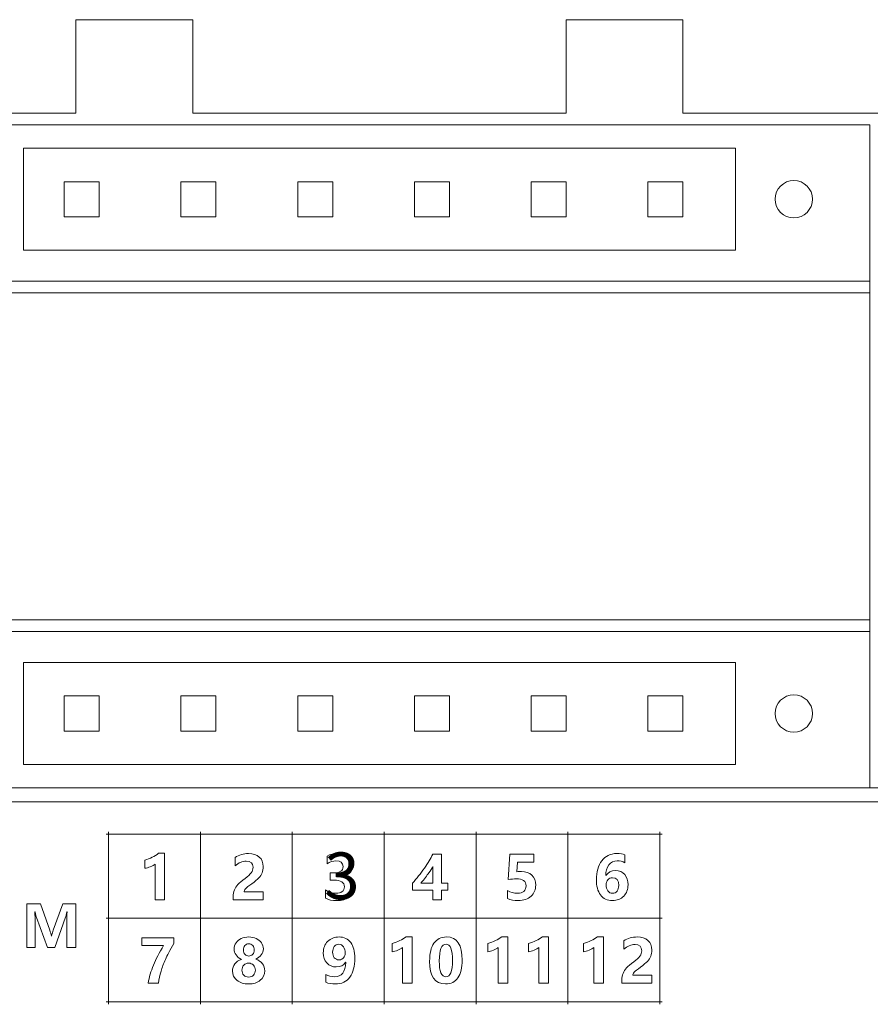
# Model space of a CAD drawing. Header units: millimetres. Extents: x -2516 to -1354, y 370 to 1898.
# Tile 39 of 53: x -2029 to -1992, y 987 to 1029. Entities that reach past the tile are written whole.
import ezdxf

# ---------------------------------------------------------------- set-up
doc = ezdxf.new("R2010")
doc.units = ezdxf.units.MM
doc.layers.add('FORMAT', color=7, linetype='Continuous')

msp = doc.modelspace()

# ---------------------------------------------------------------- linework, layer by layer
at = {"color": 7, "linetype": 'Continuous', "lineweight": 5}
for p, q in [((-2021.332, 1029.194), (-2026.332, 1029.194)), ((-2026.332, 1029.194), (-2026.332, 1025.194)), ((-2021.332, 1025.194), (-2021.332, 1029.194)), ((-2000.332, 1029.194), (-2005.332, 1029.194)), ((-2005.332, 1029.194), (-2005.332, 1025.194)), ((-2000.332, 1025.194), (-2000.332, 1029.194)), ((-2026.332, 1025.194), (-2034.832, 1025.194)), ((-2005.332, 1025.194), (-2021.332, 1025.194)), ((-1991.832, 1025.194), (-2000.332, 1025.194)), ((-2034.334, 1024.694), (-1992.334, 1024.694)), ((-1992.334, 1024.694), (-1992.334, 1017.994)), ((-1998.084, 1023.694), (-2028.584, 1023.694)), ((-2028.584, 1023.694), (-2028.584, 1019.317)), ((-1998.084, 1019.317), (-1998.084, 1023.694)), ((-2026.834, 1022.256), (-2026.834, 1020.756)), ((-2025.334, 1022.256), (-2026.834, 1022.256)), ((-2025.334, 1020.756), (-2025.334, 1022.256)), ((-2021.834, 1022.256), (-2021.834, 1020.756)), ((-2020.334, 1022.256), (-2021.834, 1022.256)), ((-2020.334, 1020.756), (-2020.334, 1022.256)), ((-2015.334, 1022.256), (-2016.834, 1022.256)), ((-2016.834, 1022.256), (-2016.834, 1020.756)), ((-2015.334, 1020.756), (-2015.334, 1022.256)), ((-2011.834, 1022.256), (-2011.834, 1020.756)), ((-2010.334, 1022.256), (-2011.834, 1022.256)), ((-2010.334, 1020.756), (-2010.334, 1022.256)), ((-2005.334, 1022.256), (-2006.834, 1022.256)), ((-2006.834, 1022.256), (-2006.834, 1020.756)), ((-2005.334, 1020.756), (-2005.334, 1022.256)), ((-2000.334, 1022.256), (-2001.834, 1022.256)), ((-2001.834, 1022.256), (-2001.834, 1020.756)), ((-2000.334, 1020.756), (-2000.334, 1022.256)), ((-2026.834, 1020.756), (-2025.334, 1020.756)), ((-2021.834, 1020.756), (-2020.334, 1020.756)), ((-2016.834, 1020.756), (-2015.334, 1020.756)), ((-2011.834, 1020.756), (-2010.334, 1020.756)), ((-2006.834, 1020.756), (-2005.334, 1020.756)), ((-2001.834, 1020.756), (-2000.334, 1020.756)), ((-2028.584, 1019.317), (-1998.084, 1019.317)), ((-2034.334, 1017.994), (-1992.334, 1017.994)), ((-1992.334, 1017.494), (-1992.334, 1017.994)), ((-2034.334, 1017.494), (-1992.334, 1017.494)), ((-1992.334, 1003.494), (-1992.334, 1017.494)), ((-2034.334, 1003.494), (-1992.334, 1003.494)), ((-1992.334, 1002.994), (-1992.334, 1003.494)), ((-2034.334, 1002.994), (-1992.334, 1002.994)), ((-1992.334, 1002.994), (-1992.334, 996.294)), ((-2028.584, 1001.67), (-2028.584, 997.294)), ((-1998.084, 1001.67), (-2028.584, 1001.67)), ((-1998.084, 997.294), (-1998.084, 1001.67)), ((-2025.334, 1000.232), (-2026.834, 1000.232)), ((-2026.834, 1000.232), (-2026.834, 998.732)), ((-2025.334, 998.732), (-2025.334, 1000.232)), ((-2020.334, 1000.232), (-2021.834, 1000.232)), ((-2021.834, 1000.232), (-2021.834, 998.732)), ((-2020.334, 998.732), (-2020.334, 1000.232)), ((-2015.334, 1000.232), (-2016.834, 1000.232)), ((-2016.834, 1000.232), (-2016.834, 998.732)), ((-2015.334, 998.732), (-2015.334, 1000.232)), ((-2011.834, 1000.232), (-2011.834, 998.732)), ((-2010.334, 1000.232), (-2011.834, 1000.232)), ((-2010.334, 998.732), (-2010.334, 1000.232)), ((-2005.334, 1000.232), (-2006.834, 1000.232)), ((-2006.834, 1000.232), (-2006.834, 998.732)), ((-2005.334, 998.732), (-2005.334, 1000.232)), ((-2001.834, 1000.232), (-2001.834, 998.732)), ((-2000.334, 1000.232), (-2001.834, 1000.232)), ((-2000.334, 998.732), (-2000.334, 1000.232)), ((-2026.834, 998.732), (-2025.334, 998.732)), ((-2021.834, 998.732), (-2020.334, 998.732)), ((-2016.834, 998.732), (-2015.334, 998.732)), ((-2011.834, 998.732), (-2010.334, 998.732)), ((-2006.834, 998.732), (-2005.334, 998.732)), ((-2001.834, 998.732), (-2000.334, 998.732)), ((-2028.584, 997.294), (-1998.084, 997.294)), ((-1992.334, 996.294), (-2034.334, 996.294)), ((-1992.334, 996.294), (-1991.832, 996.294)), ((-2034.832, 995.694), (-1991.832, 995.694))]:
    msp.add_line(p, q, dxfattribs=at)
for centre in [(-1995.584, 1021.506), (-1995.584, 999.482)]:
    msp.add_circle(centre, 0.8, dxfattribs=at)
at = {"layer": 'FORMAT', "color": 7, "lineweight": 5}
for points, knots in [([(-2025.036, 994.315), (-2025.036, 994.315), (-2024.936, 994.315), (-2024.936, 994.315), (-2024.936, 994.315), (-2024.936, 994.315), (-2021, 994.315), (-2021, 994.315), (-2021, 994.315), (-2021, 994.315), (-2017.064, 994.315), (-2017.064, 994.315), (-2017.064, 994.315), (-2017.064, 994.315), (-2013.128, 994.315), (-2013.128, 994.315), (-2013.128, 994.315), (-2013.128, 994.315), (-2009.192, 994.315), (-2009.192, 994.315), (-2009.192, 994.315), (-2009.192, 994.315), (-2005.256, 994.315), (-2005.256, 994.315), (-2005.256, 994.315), (-2005.256, 994.315), (-2001.32, 994.315), (-2001.32, 994.315), (-2001.32, 994.315), (-2001.32, 994.315), (-2001.22, 994.315), (-2001.22, 994.315)], [0, 0, 0, 0, 0.111111, 0.111111, 0.111111, 0.111111, 0.222222, 0.222222, 0.222222, 0.222222, 0.333333, 0.333333, 0.333333, 0.333333, 0.444444, 0.444444, 0.444444, 0.444444, 0.555556, 0.555556, 0.555556, 0.555556, 0.666667, 0.666667, 0.666667, 0.666667, 0.777778, 0.777778, 0.777778, 0.777778, 1, 1, 1, 1]), ([(-2024.936, 987.028), (-2024.936, 987.028), (-2024.936, 987.128), (-2024.936, 987.128), (-2024.936, 987.128), (-2024.936, 987.128), (-2024.936, 990.721), (-2024.936, 990.721), (-2024.936, 990.721), (-2024.936, 990.721), (-2024.936, 994.315), (-2024.936, 994.315), (-2024.936, 994.315), (-2024.936, 994.315), (-2024.936, 994.415), (-2024.936, 994.415)], [0, 0, 0, 0, 0.2, 0.2, 0.2, 0.2, 0.4, 0.4, 0.4, 0.4, 0.6, 0.6, 0.6, 0.6, 1, 1, 1, 1]), ([(-2021, 987.028), (-2021, 987.028), (-2021, 987.128), (-2021, 987.128), (-2021, 987.128), (-2021, 987.128), (-2021, 990.721), (-2021, 990.721), (-2021, 990.721), (-2021, 990.721), (-2021, 994.315), (-2021, 994.315), (-2021, 994.315), (-2021, 994.315), (-2021, 994.415), (-2021, 994.415)], [0, 0, 0, 0, 0.2, 0.2, 0.2, 0.2, 0.4, 0.4, 0.4, 0.4, 0.6, 0.6, 0.6, 0.6, 1, 1, 1, 1]), ([(-2017.064, 987.028), (-2017.064, 987.028), (-2017.064, 987.128), (-2017.064, 987.128), (-2017.064, 987.128), (-2017.064, 987.128), (-2017.064, 990.721), (-2017.064, 990.721), (-2017.064, 990.721), (-2017.064, 990.721), (-2017.064, 994.315), (-2017.064, 994.315), (-2017.064, 994.315), (-2017.064, 994.315), (-2017.064, 994.415), (-2017.064, 994.415)], [0, 0, 0, 0, 0.2, 0.2, 0.2, 0.2, 0.4, 0.4, 0.4, 0.4, 0.6, 0.6, 0.6, 0.6, 1, 1, 1, 1]), ([(-2013.128, 987.028), (-2013.128, 987.028), (-2013.128, 987.128), (-2013.128, 987.128), (-2013.128, 987.128), (-2013.128, 987.128), (-2013.128, 990.721), (-2013.128, 990.721), (-2013.128, 990.721), (-2013.128, 990.721), (-2013.128, 994.315), (-2013.128, 994.315), (-2013.128, 994.315), (-2013.128, 994.315), (-2013.128, 994.415), (-2013.128, 994.415)], [0, 0, 0, 0, 0.2, 0.2, 0.2, 0.2, 0.4, 0.4, 0.4, 0.4, 0.6, 0.6, 0.6, 0.6, 1, 1, 1, 1]), ([(-2009.192, 987.028), (-2009.192, 987.028), (-2009.192, 987.128), (-2009.192, 987.128), (-2009.192, 987.128), (-2009.192, 987.128), (-2009.192, 990.721), (-2009.192, 990.721), (-2009.192, 990.721), (-2009.192, 990.721), (-2009.192, 994.315), (-2009.192, 994.315), (-2009.192, 994.315), (-2009.192, 994.315), (-2009.192, 994.415), (-2009.192, 994.415)], [0, 0, 0, 0, 0.2, 0.2, 0.2, 0.2, 0.4, 0.4, 0.4, 0.4, 0.6, 0.6, 0.6, 0.6, 1, 1, 1, 1]), ([(-2005.256, 987.028), (-2005.256, 987.028), (-2005.256, 987.128), (-2005.256, 987.128), (-2005.256, 987.128), (-2005.256, 987.128), (-2005.256, 990.721), (-2005.256, 990.721), (-2005.256, 990.721), (-2005.256, 990.721), (-2005.256, 994.315), (-2005.256, 994.315), (-2005.256, 994.315), (-2005.256, 994.315), (-2005.256, 994.415), (-2005.256, 994.415)], [0, 0, 0, 0, 0.2, 0.2, 0.2, 0.2, 0.4, 0.4, 0.4, 0.4, 0.6, 0.6, 0.6, 0.6, 1, 1, 1, 1]), ([(-2001.32, 987.028), (-2001.32, 987.028), (-2001.32, 987.128), (-2001.32, 987.128), (-2001.32, 987.128), (-2001.32, 987.128), (-2001.32, 990.721), (-2001.32, 990.721), (-2001.32, 990.721), (-2001.32, 990.721), (-2001.32, 994.315), (-2001.32, 994.315), (-2001.32, 994.315), (-2001.32, 994.315), (-2001.32, 994.415), (-2001.32, 994.415)], [0, 0, 0, 0, 0.2, 0.2, 0.2, 0.2, 0.4, 0.4, 0.4, 0.4, 0.6, 0.6, 0.6, 0.6, 1, 1, 1, 1]), ([(-2022.532, 993.494), (-2022.532, 993.494), (-2022.532, 991.503), (-2022.532, 991.503), (-2022.532, 991.503), (-2022.532, 991.503), (-2022.94, 991.503), (-2022.94, 991.503), (-2022.94, 991.503), (-2022.94, 991.503), (-2022.94, 993.036), (-2022.94, 993.036), (-2022.94, 993.036), (-2022.991, 992.993), (-2023.06, 992.953), (-2023.147, 992.918), (-2023.147, 992.918), (-2023.234, 992.884), (-2023.314, 992.862), (-2023.387, 992.854), (-2023.387, 992.854), (-2023.387, 992.854), (-2023.387, 993.202), (-2023.387, 993.202), (-2023.387, 993.202), (-2023.157, 993.269), (-2022.959, 993.367), (-2022.791, 993.494), (-2022.791, 993.494), (-2022.791, 993.494), (-2022.532, 993.494), (-2022.532, 993.494)], [0, 0, 0, 0, 0.111111, 0.111111, 0.111111, 0.111111, 0.222222, 0.222222, 0.222222, 0.222222, 0.333333, 0.333333, 0.333333, 0.333333, 0.444444, 0.444444, 0.444444, 0.444444, 0.555556, 0.555556, 0.555556, 0.555556, 0.666667, 0.666667, 0.666667, 0.666667, 0.777778, 0.777778, 0.777778, 0.777778, 1, 1, 1, 1]), ([(-2019.132, 991.842), (-2019.132, 991.842), (-2018.306, 991.842), (-2018.306, 991.842), (-2018.306, 991.842), (-2018.306, 991.842), (-2018.306, 991.503), (-2018.306, 991.503), (-2018.306, 991.503), (-2018.306, 991.503), (-2019.601, 991.503), (-2019.601, 991.503), (-2019.601, 991.503), (-2019.601, 991.503), (-2019.601, 991.648), (-2019.601, 991.648), (-2019.601, 991.648), (-2019.601, 991.749), (-2019.582, 991.842), (-2019.545, 991.926), (-2019.545, 991.926), (-2019.508, 992.01), (-2019.457, 992.088), (-2019.391, 992.16), (-2019.391, 992.16), (-2019.326, 992.233), (-2019.224, 992.318), (-2019.087, 992.415), (-2019.087, 992.415), (-2018.961, 992.509), (-2018.873, 992.592), (-2018.823, 992.665), (-2018.823, 992.665), (-2018.772, 992.737), (-2018.747, 992.814), (-2018.747, 992.895), (-2018.747, 992.895), (-2018.747, 993.07), (-2018.843, 993.158), (-2019.034, 993.158), (-2019.034, 993.158), (-2019.202, 993.158), (-2019.362, 993.091), (-2019.514, 992.957), (-2019.514, 992.957), (-2019.514, 992.957), (-2019.514, 993.319), (-2019.514, 993.319), (-2019.514, 993.319), (-2019.344, 993.429), (-2019.153, 993.484), (-2018.941, 993.484), (-2018.941, 993.484), (-2018.746, 993.484), (-2018.593, 993.434), (-2018.479, 993.335), (-2018.479, 993.335), (-2018.366, 993.236), (-2018.31, 993.099), (-2018.31, 992.924), (-2018.31, 992.924), (-2018.31, 992.827), (-2018.326, 992.739), (-2018.359, 992.661), (-2018.359, 992.661), (-2018.391, 992.582), (-2018.439, 992.509), (-2018.501, 992.44), (-2018.501, 992.44), (-2018.563, 992.371), (-2018.662, 992.289), (-2018.799, 992.192), (-2018.799, 992.192), (-2018.93, 992.099), (-2019.019, 992.026), (-2019.064, 991.975), (-2019.064, 991.975), (-2019.109, 991.924), (-2019.132, 991.879), (-2019.132, 991.842)], [0, 0, 0, 0, 0.047619, 0.047619, 0.047619, 0.047619, 0.095238, 0.095238, 0.095238, 0.095238, 0.142857, 0.142857, 0.142857, 0.142857, 0.190476, 0.190476, 0.190476, 0.190476, 0.238095, 0.238095, 0.238095, 0.238095, 0.285714, 0.285714, 0.285714, 0.285714, 0.333333, 0.333333, 0.333333, 0.333333, 0.380952, 0.380952, 0.380952, 0.380952, 0.428571, 0.428571, 0.428571, 0.428571, 0.47619, 0.47619, 0.47619, 0.47619, 0.52381, 0.52381, 0.52381, 0.52381, 0.571429, 0.571429, 0.571429, 0.571429, 0.619048, 0.619048, 0.619048, 0.619048, 0.666667, 0.666667, 0.666667, 0.666667, 0.714286, 0.714286, 0.714286, 0.714286, 0.761905, 0.761905, 0.761905, 0.761905, 0.809524, 0.809524, 0.809524, 0.809524, 0.857143, 0.857143, 0.857143, 0.857143, 0.904762, 0.904762, 0.904762, 0.904762, 1, 1, 1, 1]), ([(-2015.648, 991.927), (-2015.518, 991.83), (-2015.366, 991.781), (-2015.193, 991.781), (-2015.193, 991.781), (-2015.083, 991.781), (-2014.996, 991.806), (-2014.931, 991.854), (-2014.931, 991.854), (-2014.867, 991.903), (-2014.834, 991.972), (-2014.834, 992.062), (-2014.834, 992.062), (-2014.834, 992.154), (-2014.873, 992.224), (-2014.949, 992.273), (-2014.949, 992.273), (-2015.026, 992.321), (-2015.134, 992.346), (-2015.272, 992.346), (-2015.272, 992.346), (-2015.272, 992.346), (-2015.445, 992.346), (-2015.445, 992.346), (-2015.445, 992.346), (-2015.445, 992.346), (-2015.445, 992.659), (-2015.445, 992.659), (-2015.445, 992.659), (-2015.445, 992.659), (-2015.285, 992.659), (-2015.285, 992.659), (-2015.285, 992.659), (-2015.024, 992.659), (-2014.893, 992.747), (-2014.893, 992.923), (-2014.893, 992.923), (-2014.893, 993.089), (-2014.994, 993.172), (-2015.194, 993.172), (-2015.194, 993.172), (-2015.325, 993.172), (-2015.452, 993.129), (-2015.575, 993.044), (-2015.575, 993.044), (-2015.575, 993.044), (-2015.575, 993.379), (-2015.575, 993.379), (-2015.575, 993.379), (-2015.441, 993.449), (-2015.283, 993.484), (-2015.101, 993.484), (-2015.101, 993.484), (-2014.916, 993.484), (-2014.767, 993.441), (-2014.652, 993.356), (-2014.652, 993.356), (-2014.537, 993.271), (-2014.479, 993.153), (-2014.479, 993.002), (-2014.479, 993.002), (-2014.479, 992.747), (-2014.609, 992.587), (-2014.867, 992.522), (-2014.867, 992.522), (-2014.867, 992.522), (-2014.867, 992.515), (-2014.867, 992.515), (-2014.867, 992.515), (-2014.731, 992.5), (-2014.622, 992.451), (-2014.541, 992.367), (-2014.541, 992.367), (-2014.46, 992.282), (-2014.419, 992.18), (-2014.419, 992.059), (-2014.419, 992.059), (-2014.419, 991.874), (-2014.487, 991.729), (-2014.622, 991.625), (-2014.622, 991.625), (-2014.758, 991.521), (-2014.938, 991.469), (-2015.164, 991.469), (-2015.164, 991.469), (-2015.364, 991.469), (-2015.525, 991.502), (-2015.648, 991.569), (-2015.648, 991.569), (-2015.648, 991.569), (-2015.648, 991.927), (-2015.648, 991.927)], [0, 0, 0, 0, 0.041667, 0.041667, 0.041667, 0.041667, 0.083333, 0.083333, 0.083333, 0.083333, 0.125, 0.125, 0.125, 0.125, 0.166667, 0.166667, 0.166667, 0.166667, 0.208333, 0.208333, 0.208333, 0.208333, 0.25, 0.25, 0.25, 0.25, 0.291667, 0.291667, 0.291667, 0.291667, 0.333333, 0.333333, 0.333333, 0.333333, 0.375, 0.375, 0.375, 0.375, 0.416667, 0.416667, 0.416667, 0.416667, 0.458333, 0.458333, 0.458333, 0.458333, 0.5, 0.5, 0.5, 0.5, 0.541667, 0.541667, 0.541667, 0.541667, 0.583333, 0.583333, 0.583333, 0.583333, 0.625, 0.625, 0.625, 0.625, 0.666667, 0.666667, 0.666667, 0.666667, 0.708333, 0.708333, 0.708333, 0.708333, 0.75, 0.75, 0.75, 0.75, 0.791667, 0.791667, 0.791667, 0.791667, 0.833333, 0.833333, 0.833333, 0.833333, 0.875, 0.875, 0.875, 0.875, 0.916667, 0.916667, 0.916667, 0.916667, 1, 1, 1, 1]), ([(-2010.676, 993.451), (-2010.676, 993.451), (-2010.676, 992.214), (-2010.676, 992.214), (-2010.676, 992.214), (-2010.676, 992.214), (-2010.401, 992.214), (-2010.401, 992.214), (-2010.401, 992.214), (-2010.401, 992.214), (-2010.401, 991.918), (-2010.401, 991.918), (-2010.401, 991.918), (-2010.401, 991.918), (-2010.676, 991.918), (-2010.676, 991.918), (-2010.676, 991.918), (-2010.676, 991.918), (-2010.676, 991.503), (-2010.676, 991.503), (-2010.676, 991.503), (-2010.676, 991.503), (-2011.046, 991.503), (-2011.046, 991.503), (-2011.046, 991.503), (-2011.046, 991.503), (-2011.046, 991.918), (-2011.046, 991.918), (-2011.046, 991.918), (-2011.046, 991.918), (-2011.916, 991.918), (-2011.916, 991.918), (-2011.916, 991.918), (-2011.916, 991.918), (-2011.916, 992.216), (-2011.916, 992.216), (-2011.916, 992.216), (-2011.735, 992.418), (-2011.567, 992.63), (-2011.409, 992.855), (-2011.409, 992.855), (-2011.251, 993.08), (-2011.132, 993.279), (-2011.052, 993.451), (-2011.052, 993.451), (-2011.052, 993.451), (-2010.676, 993.451), (-2010.676, 993.451)], [0, 0, 0, 0, 0.076923, 0.076923, 0.076923, 0.076923, 0.153846, 0.153846, 0.153846, 0.153846, 0.230769, 0.230769, 0.230769, 0.230769, 0.307692, 0.307692, 0.307692, 0.307692, 0.384615, 0.384615, 0.384615, 0.384615, 0.461538, 0.461538, 0.461538, 0.461538, 0.538462, 0.538462, 0.538462, 0.538462, 0.615385, 0.615385, 0.615385, 0.615385, 0.692308, 0.692308, 0.692308, 0.692308, 0.769231, 0.769231, 0.769231, 0.769231, 0.846154, 0.846154, 0.846154, 0.846154, 1, 1, 1, 1]), ([(-2007.851, 991.554), (-2007.851, 991.554), (-2007.851, 991.905), (-2007.851, 991.905), (-2007.851, 991.905), (-2007.716, 991.822), (-2007.572, 991.781), (-2007.419, 991.781), (-2007.419, 991.781), (-2007.305, 991.781), (-2007.215, 991.809), (-2007.15, 991.866), (-2007.15, 991.866), (-2007.084, 991.923), (-2007.052, 991.999), (-2007.052, 992.096), (-2007.052, 992.096), (-2007.052, 992.298), (-2007.191, 992.399), (-2007.467, 992.399), (-2007.467, 992.399), (-2007.57, 992.399), (-2007.687, 992.391), (-2007.821, 992.376), (-2007.821, 992.376), (-2007.821, 992.376), (-2007.748, 993.451), (-2007.748, 993.451), (-2007.748, 993.451), (-2007.748, 993.451), (-2006.717, 993.451), (-2006.717, 993.451), (-2006.717, 993.451), (-2006.717, 993.451), (-2006.717, 993.117), (-2006.717, 993.117), (-2006.717, 993.117), (-2006.717, 993.117), (-2007.419, 993.117), (-2007.419, 993.117), (-2007.419, 993.117), (-2007.419, 993.117), (-2007.447, 992.707), (-2007.447, 992.707), (-2007.447, 992.707), (-2007.378, 992.712), (-2007.313, 992.715), (-2007.254, 992.715), (-2007.254, 992.715), (-2007.064, 992.715), (-2006.914, 992.664), (-2006.804, 992.56), (-2006.804, 992.56), (-2006.693, 992.456), (-2006.639, 992.315), (-2006.639, 992.137), (-2006.639, 992.137), (-2006.639, 991.941), (-2006.705, 991.781), (-2006.839, 991.656), (-2006.839, 991.656), (-2006.972, 991.532), (-2007.153, 991.469), (-2007.382, 991.469), (-2007.382, 991.469), (-2007.567, 991.469), (-2007.723, 991.497), (-2007.851, 991.554)], [0, 0, 0, 0, 0.055556, 0.055556, 0.055556, 0.055556, 0.111111, 0.111111, 0.111111, 0.111111, 0.166667, 0.166667, 0.166667, 0.166667, 0.222222, 0.222222, 0.222222, 0.222222, 0.277778, 0.277778, 0.277778, 0.277778, 0.333333, 0.333333, 0.333333, 0.333333, 0.388889, 0.388889, 0.388889, 0.388889, 0.444444, 0.444444, 0.444444, 0.444444, 0.5, 0.5, 0.5, 0.5, 0.555556, 0.555556, 0.555556, 0.555556, 0.611111, 0.611111, 0.611111, 0.611111, 0.666667, 0.666667, 0.666667, 0.666667, 0.722222, 0.722222, 0.722222, 0.722222, 0.777778, 0.777778, 0.777778, 0.777778, 0.833333, 0.833333, 0.833333, 0.833333, 0.888889, 0.888889, 0.888889, 0.888889, 1, 1, 1, 1]), ([(-2002.82, 993.088), (-2002.919, 993.144), (-2003.026, 993.172), (-2003.143, 993.172), (-2003.143, 993.172), (-2003.293, 993.172), (-2003.413, 993.113), (-2003.503, 992.995), (-2003.503, 992.995), (-2003.593, 992.878), (-2003.638, 992.725), (-2003.638, 992.538), (-2003.638, 992.538), (-2003.638, 992.538), (-2003.631, 992.538), (-2003.631, 992.538), (-2003.631, 992.538), (-2003.538, 992.681), (-2003.4, 992.752), (-2003.217, 992.752), (-2003.217, 992.752), (-2003.054, 992.752), (-2002.924, 992.696), (-2002.828, 992.584), (-2002.828, 992.584), (-2002.732, 992.472), (-2002.684, 992.327), (-2002.684, 992.147), (-2002.684, 992.147), (-2002.684, 991.951), (-2002.746, 991.789), (-2002.871, 991.661), (-2002.871, 991.661), (-2002.996, 991.533), (-2003.156, 991.469), (-2003.35, 991.469), (-2003.35, 991.469), (-2003.574, 991.469), (-2003.744, 991.55), (-2003.863, 991.711), (-2003.863, 991.711), (-2003.982, 991.872), (-2004.041, 992.092), (-2004.041, 992.372), (-2004.041, 992.372), (-2004.041, 992.702), (-2003.964, 992.97), (-2003.81, 993.175), (-2003.81, 993.175), (-2003.656, 993.381), (-2003.442, 993.484), (-2003.168, 993.484), (-2003.168, 993.484), (-2003.021, 993.484), (-2002.904, 993.466), (-2002.82, 993.431), (-2002.82, 993.431), (-2002.82, 993.431), (-2002.82, 993.088), (-2002.82, 993.088)], [0, 0, 0, 0, 0.0625, 0.0625, 0.0625, 0.0625, 0.125, 0.125, 0.125, 0.125, 0.1875, 0.1875, 0.1875, 0.1875, 0.25, 0.25, 0.25, 0.25, 0.3125, 0.3125, 0.3125, 0.3125, 0.375, 0.375, 0.375, 0.375, 0.4375, 0.4375, 0.4375, 0.4375, 0.5, 0.5, 0.5, 0.5, 0.5625, 0.5625, 0.5625, 0.5625, 0.625, 0.625, 0.625, 0.625, 0.6875, 0.6875, 0.6875, 0.6875, 0.75, 0.75, 0.75, 0.75, 0.8125, 0.8125, 0.8125, 0.8125, 0.875, 0.875, 0.875, 0.875, 1, 1, 1, 1]), ([(-2011.556, 992.214), (-2011.556, 992.214), (-2011.046, 992.214), (-2011.046, 992.214), (-2011.046, 992.214), (-2011.046, 992.214), (-2011.046, 992.928), (-2011.046, 992.928), (-2011.046, 992.928), (-2011.086, 992.853), (-2011.144, 992.761), (-2011.219, 992.654), (-2011.219, 992.654), (-2011.294, 992.547), (-2011.406, 992.4), (-2011.556, 992.214)], [0, 0, 0, 0, 0.2, 0.2, 0.2, 0.2, 0.4, 0.4, 0.4, 0.4, 0.6, 0.6, 0.6, 0.6, 1, 1, 1, 1]), ([(-2003.625, 992.143), (-2003.625, 992.043), (-2003.599, 991.957), (-2003.549, 991.887), (-2003.549, 991.887), (-2003.499, 991.816), (-2003.433, 991.781), (-2003.35, 991.781), (-2003.35, 991.781), (-2003.267, 991.781), (-2003.202, 991.814), (-2003.154, 991.878), (-2003.154, 991.878), (-2003.107, 991.942), (-2003.083, 992.024), (-2003.083, 992.121), (-2003.083, 992.121), (-2003.083, 992.339), (-2003.173, 992.449), (-2003.353, 992.449), (-2003.353, 992.449), (-2003.434, 992.449), (-2003.5, 992.42), (-2003.55, 992.362), (-2003.55, 992.362), (-2003.6, 992.304), (-2003.625, 992.231), (-2003.625, 992.143)], [0, 0, 0, 0, 0.125, 0.125, 0.125, 0.125, 0.25, 0.25, 0.25, 0.25, 0.375, 0.375, 0.375, 0.375, 0.5, 0.5, 0.5, 0.5, 0.625, 0.625, 0.625, 0.625, 0.75, 0.75, 0.75, 0.75, 1, 1, 1, 1]), ([(-2026.726, 989.465), (-2026.726, 989.465), (-2026.726, 990.599), (-2026.726, 990.599), (-2026.726, 990.599), (-2026.726, 990.703), (-2026.721, 990.834), (-2026.711, 990.993), (-2026.711, 990.993), (-2026.711, 990.993), (-2026.721, 990.993), (-2026.721, 990.993), (-2026.721, 990.993), (-2026.745, 990.873), (-2026.764, 990.793), (-2026.778, 990.753), (-2026.778, 990.753), (-2026.778, 990.753), (-2027.239, 989.465), (-2027.239, 989.465), (-2027.239, 989.465), (-2027.239, 989.465), (-2027.556, 989.465), (-2027.556, 989.465), (-2027.556, 989.465), (-2027.556, 989.465), (-2028.023, 990.741), (-2028.023, 990.741), (-2028.023, 990.741), (-2028.034, 990.771), (-2028.054, 990.855), (-2028.082, 990.993), (-2028.082, 990.993), (-2028.082, 990.993), (-2028.093, 990.993), (-2028.093, 990.993), (-2028.093, 990.993), (-2028.082, 990.836), (-2028.077, 990.679), (-2028.077, 990.521), (-2028.077, 990.521), (-2028.077, 990.521), (-2028.077, 989.465), (-2028.077, 989.465), (-2028.077, 989.465), (-2028.077, 989.465), (-2028.436, 989.465), (-2028.436, 989.465), (-2028.436, 989.465), (-2028.436, 989.465), (-2028.436, 991.333), (-2028.436, 991.333), (-2028.436, 991.333), (-2028.436, 991.333), (-2027.857, 991.333), (-2027.857, 991.333), (-2027.857, 991.333), (-2027.857, 991.333), (-2027.455, 990.204), (-2027.455, 990.204), (-2027.455, 990.204), (-2027.421, 990.111), (-2027.398, 990.023), (-2027.386, 989.941), (-2027.386, 989.941), (-2027.386, 989.941), (-2027.378, 989.941), (-2027.378, 989.941), (-2027.378, 989.941), (-2027.353, 990.043), (-2027.327, 990.132), (-2027.301, 990.207), (-2027.301, 990.207), (-2027.301, 990.207), (-2026.896, 991.333), (-2026.896, 991.333), (-2026.896, 991.333), (-2026.896, 991.333), (-2026.333, 991.333), (-2026.333, 991.333), (-2026.333, 991.333), (-2026.333, 991.333), (-2026.333, 989.465), (-2026.333, 989.465), (-2026.333, 989.465), (-2026.333, 989.465), (-2026.726, 989.465), (-2026.726, 989.465)], [0, 0, 0, 0, 0.043478, 0.043478, 0.043478, 0.043478, 0.086957, 0.086957, 0.086957, 0.086957, 0.130435, 0.130435, 0.130435, 0.130435, 0.173913, 0.173913, 0.173913, 0.173913, 0.217391, 0.217391, 0.217391, 0.217391, 0.26087, 0.26087, 0.26087, 0.26087, 0.304348, 0.304348, 0.304348, 0.304348, 0.347826, 0.347826, 0.347826, 0.347826, 0.391304, 0.391304, 0.391304, 0.391304, 0.434783, 0.434783, 0.434783, 0.434783, 0.478261, 0.478261, 0.478261, 0.478261, 0.521739, 0.521739, 0.521739, 0.521739, 0.565217, 0.565217, 0.565217, 0.565217, 0.608696, 0.608696, 0.608696, 0.608696, 0.652174, 0.652174, 0.652174, 0.652174, 0.695652, 0.695652, 0.695652, 0.695652, 0.73913, 0.73913, 0.73913, 0.73913, 0.782609, 0.782609, 0.782609, 0.782609, 0.826087, 0.826087, 0.826087, 0.826087, 0.869565, 0.869565, 0.869565, 0.869565, 0.913043, 0.913043, 0.913043, 0.913043, 1, 1, 1, 1]), ([(-2025.036, 990.721), (-2025.036, 990.721), (-2024.936, 990.721), (-2024.936, 990.721), (-2024.936, 990.721), (-2024.936, 990.721), (-2021, 990.721), (-2021, 990.721), (-2021, 990.721), (-2021, 990.721), (-2017.064, 990.721), (-2017.064, 990.721), (-2017.064, 990.721), (-2017.064, 990.721), (-2013.128, 990.721), (-2013.128, 990.721), (-2013.128, 990.721), (-2013.128, 990.721), (-2009.192, 990.721), (-2009.192, 990.721), (-2009.192, 990.721), (-2009.192, 990.721), (-2005.256, 990.721), (-2005.256, 990.721), (-2005.256, 990.721), (-2005.256, 990.721), (-2001.32, 990.721), (-2001.32, 990.721), (-2001.32, 990.721), (-2001.32, 990.721), (-2001.22, 990.721), (-2001.22, 990.721)], [0, 0, 0, 0, 0.111111, 0.111111, 0.111111, 0.111111, 0.222222, 0.222222, 0.222222, 0.222222, 0.333333, 0.333333, 0.333333, 0.333333, 0.444444, 0.444444, 0.444444, 0.444444, 0.555556, 0.555556, 0.555556, 0.555556, 0.666667, 0.666667, 0.666667, 0.666667, 0.777778, 0.777778, 0.777778, 0.777778, 1, 1, 1, 1]), ([(-2022.146, 989.632), (-2022.304, 989.349), (-2022.421, 989.121), (-2022.498, 988.949), (-2022.498, 988.949), (-2022.576, 988.776), (-2022.639, 988.608), (-2022.688, 988.444), (-2022.688, 988.444), (-2022.737, 988.281), (-2022.774, 988.11), (-2022.8, 987.931), (-2022.8, 987.931), (-2022.8, 987.931), (-2023.236, 987.931), (-2023.236, 987.931), (-2023.236, 987.931), (-2023.194, 988.186), (-2023.12, 988.443), (-2023.014, 988.703), (-2023.014, 988.703), (-2022.908, 988.963), (-2022.761, 989.244), (-2022.575, 989.545), (-2022.575, 989.545), (-2022.575, 989.545), (-2023.504, 989.545), (-2023.504, 989.545), (-2023.504, 989.545), (-2023.504, 989.545), (-2023.504, 989.879), (-2023.504, 989.879), (-2023.504, 989.879), (-2023.504, 989.879), (-2022.146, 989.879), (-2022.146, 989.879), (-2022.146, 989.879), (-2022.146, 989.879), (-2022.146, 989.632), (-2022.146, 989.632)], [0, 0, 0, 0, 0.090909, 0.090909, 0.090909, 0.090909, 0.181818, 0.181818, 0.181818, 0.181818, 0.272727, 0.272727, 0.272727, 0.272727, 0.363636, 0.363636, 0.363636, 0.363636, 0.454545, 0.454545, 0.454545, 0.454545, 0.545455, 0.545455, 0.545455, 0.545455, 0.636364, 0.636364, 0.636364, 0.636364, 0.727273, 0.727273, 0.727273, 0.727273, 0.818182, 0.818182, 0.818182, 0.818182, 1, 1, 1, 1]), ([(-2019.627, 988.456), (-2019.627, 988.569), (-2019.595, 988.67), (-2019.529, 988.758), (-2019.529, 988.758), (-2019.464, 988.846), (-2019.369, 988.91), (-2019.245, 988.951), (-2019.245, 988.951), (-2019.344, 989.001), (-2019.421, 989.064), (-2019.475, 989.14), (-2019.475, 989.14), (-2019.529, 989.216), (-2019.556, 989.301), (-2019.556, 989.394), (-2019.556, 989.394), (-2019.556, 989.491), (-2019.529, 989.579), (-2019.476, 989.659), (-2019.476, 989.659), (-2019.423, 989.738), (-2019.348, 989.8), (-2019.253, 989.845), (-2019.253, 989.845), (-2019.157, 989.89), (-2019.05, 989.912), (-2018.932, 989.912), (-2018.932, 989.912), (-2018.813, 989.912), (-2018.705, 989.89), (-2018.609, 989.846), (-2018.609, 989.846), (-2018.512, 989.802), (-2018.438, 989.74), (-2018.384, 989.661), (-2018.384, 989.661), (-2018.33, 989.582), (-2018.303, 989.495), (-2018.303, 989.399), (-2018.303, 989.399), (-2018.303, 989.308), (-2018.333, 989.224), (-2018.392, 989.146), (-2018.392, 989.146), (-2018.451, 989.068), (-2018.53, 989.007), (-2018.63, 988.961), (-2018.63, 988.961), (-2018.509, 988.92), (-2018.414, 988.855), (-2018.346, 988.767), (-2018.346, 988.767), (-2018.278, 988.68), (-2018.244, 988.577), (-2018.244, 988.459), (-2018.244, 988.459), (-2018.244, 988.295), (-2018.308, 988.16), (-2018.437, 988.056), (-2018.437, 988.056), (-2018.565, 987.952), (-2018.731, 987.9), (-2018.936, 987.9), (-2018.936, 987.9), (-2019.14, 987.9), (-2019.307, 987.952), (-2019.435, 988.056), (-2019.435, 988.056), (-2019.563, 988.16), (-2019.627, 988.293), (-2019.627, 988.456)], [0, 0, 0, 0, 0.052632, 0.052632, 0.052632, 0.052632, 0.105263, 0.105263, 0.105263, 0.105263, 0.157895, 0.157895, 0.157895, 0.157895, 0.210526, 0.210526, 0.210526, 0.210526, 0.263158, 0.263158, 0.263158, 0.263158, 0.315789, 0.315789, 0.315789, 0.315789, 0.368421, 0.368421, 0.368421, 0.368421, 0.421053, 0.421053, 0.421053, 0.421053, 0.473684, 0.473684, 0.473684, 0.473684, 0.526316, 0.526316, 0.526316, 0.526316, 0.578947, 0.578947, 0.578947, 0.578947, 0.631579, 0.631579, 0.631579, 0.631579, 0.684211, 0.684211, 0.684211, 0.684211, 0.736842, 0.736842, 0.736842, 0.736842, 0.789474, 0.789474, 0.789474, 0.789474, 0.842105, 0.842105, 0.842105, 0.842105, 0.894737, 0.894737, 0.894737, 0.894737, 1, 1, 1, 1]), ([(-2015.628, 988.31), (-2015.524, 988.243), (-2015.401, 988.209), (-2015.261, 988.209), (-2015.261, 988.209), (-2014.946, 988.209), (-2014.785, 988.414), (-2014.779, 988.823), (-2014.779, 988.823), (-2014.779, 988.823), (-2014.786, 988.826), (-2014.786, 988.826), (-2014.786, 988.826), (-2014.872, 988.694), (-2015.004, 988.628), (-2015.182, 988.628), (-2015.182, 988.628), (-2015.344, 988.628), (-2015.477, 988.685), (-2015.582, 988.798), (-2015.582, 988.798), (-2015.686, 988.912), (-2015.738, 989.055), (-2015.738, 989.228), (-2015.738, 989.228), (-2015.738, 989.431), (-2015.676, 989.596), (-2015.55, 989.722), (-2015.55, 989.722), (-2015.424, 989.849), (-2015.26, 989.912), (-2015.058, 989.912), (-2015.058, 989.912), (-2014.848, 989.912), (-2014.682, 989.832), (-2014.563, 989.672), (-2014.563, 989.672), (-2014.442, 989.512), (-2014.383, 989.288), (-2014.383, 989.001), (-2014.383, 989.001), (-2014.383, 988.661), (-2014.455, 988.392), (-2014.6, 988.194), (-2014.6, 988.194), (-2014.744, 987.996), (-2014.952, 987.898), (-2015.224, 987.898), (-2015.224, 987.898), (-2015.377, 987.898), (-2015.512, 987.922), (-2015.628, 987.972), (-2015.628, 987.972), (-2015.628, 987.972), (-2015.628, 988.31), (-2015.628, 988.31)], [0, 0, 0, 0, 0.066667, 0.066667, 0.066667, 0.066667, 0.133333, 0.133333, 0.133333, 0.133333, 0.2, 0.2, 0.2, 0.2, 0.266667, 0.266667, 0.266667, 0.266667, 0.333333, 0.333333, 0.333333, 0.333333, 0.4, 0.4, 0.4, 0.4, 0.466667, 0.466667, 0.466667, 0.466667, 0.533333, 0.533333, 0.533333, 0.533333, 0.6, 0.6, 0.6, 0.6, 0.666667, 0.666667, 0.666667, 0.666667, 0.733333, 0.733333, 0.733333, 0.733333, 0.8, 0.8, 0.8, 0.8, 0.866667, 0.866667, 0.866667, 0.866667, 1, 1, 1, 1]), ([(-2011.929, 989.922), (-2011.929, 989.922), (-2011.929, 987.931), (-2011.929, 987.931), (-2011.929, 987.931), (-2011.929, 987.931), (-2012.338, 987.931), (-2012.338, 987.931), (-2012.338, 987.931), (-2012.338, 987.931), (-2012.338, 989.464), (-2012.338, 989.464), (-2012.338, 989.464), (-2012.388, 989.421), (-2012.457, 989.381), (-2012.545, 989.347), (-2012.545, 989.347), (-2012.632, 989.312), (-2012.711, 989.29), (-2012.784, 989.282), (-2012.784, 989.282), (-2012.784, 989.282), (-2012.784, 989.63), (-2012.784, 989.63), (-2012.784, 989.63), (-2012.555, 989.697), (-2012.356, 989.795), (-2012.189, 989.922), (-2012.189, 989.922), (-2012.189, 989.922), (-2011.929, 989.922), (-2011.929, 989.922)], [0, 0, 0, 0, 0.111111, 0.111111, 0.111111, 0.111111, 0.222222, 0.222222, 0.222222, 0.222222, 0.333333, 0.333333, 0.333333, 0.333333, 0.444444, 0.444444, 0.444444, 0.444444, 0.555556, 0.555556, 0.555556, 0.555556, 0.666667, 0.666667, 0.666667, 0.666667, 0.777778, 0.777778, 0.777778, 0.777778, 1, 1, 1, 1]), ([(-2011.182, 988.873), (-2011.182, 989.211), (-2011.121, 989.468), (-2010.997, 989.645), (-2010.997, 989.645), (-2010.873, 989.823), (-2010.693, 989.912), (-2010.458, 989.912), (-2010.458, 989.912), (-2010.011, 989.912), (-2009.787, 989.581), (-2009.787, 988.919), (-2009.787, 988.919), (-2009.787, 988.592), (-2009.848, 988.341), (-2009.969, 988.164), (-2009.969, 988.164), (-2010.091, 987.986), (-2010.267, 987.898), (-2010.496, 987.898), (-2010.496, 987.898), (-2010.954, 987.898), (-2011.182, 988.223), (-2011.182, 988.873)], [0, 0, 0, 0, 0.142857, 0.142857, 0.142857, 0.142857, 0.285714, 0.285714, 0.285714, 0.285714, 0.428571, 0.428571, 0.428571, 0.428571, 0.571429, 0.571429, 0.571429, 0.571429, 0.714286, 0.714286, 0.714286, 0.714286, 1, 1, 1, 1]), ([(-2007.833, 989.922), (-2007.833, 989.922), (-2007.833, 987.931), (-2007.833, 987.931), (-2007.833, 987.931), (-2007.833, 987.931), (-2008.241, 987.931), (-2008.241, 987.931), (-2008.241, 987.931), (-2008.241, 987.931), (-2008.241, 989.464), (-2008.241, 989.464), (-2008.241, 989.464), (-2008.292, 989.421), (-2008.361, 989.381), (-2008.448, 989.347), (-2008.448, 989.347), (-2008.535, 989.312), (-2008.615, 989.29), (-2008.688, 989.282), (-2008.688, 989.282), (-2008.688, 989.282), (-2008.688, 989.63), (-2008.688, 989.63), (-2008.688, 989.63), (-2008.458, 989.697), (-2008.26, 989.795), (-2008.092, 989.922), (-2008.092, 989.922), (-2008.092, 989.922), (-2007.833, 989.922), (-2007.833, 989.922)], [0, 0, 0, 0, 0.111111, 0.111111, 0.111111, 0.111111, 0.222222, 0.222222, 0.222222, 0.222222, 0.333333, 0.333333, 0.333333, 0.333333, 0.444444, 0.444444, 0.444444, 0.444444, 0.555556, 0.555556, 0.555556, 0.555556, 0.666667, 0.666667, 0.666667, 0.666667, 0.777778, 0.777778, 0.777778, 0.777778, 1, 1, 1, 1]), ([(-2006.091, 989.922), (-2006.091, 989.922), (-2006.091, 987.931), (-2006.091, 987.931), (-2006.091, 987.931), (-2006.091, 987.931), (-2006.5, 987.931), (-2006.5, 987.931), (-2006.5, 987.931), (-2006.5, 987.931), (-2006.5, 989.464), (-2006.5, 989.464), (-2006.5, 989.464), (-2006.55, 989.421), (-2006.619, 989.381), (-2006.706, 989.347), (-2006.706, 989.347), (-2006.794, 989.312), (-2006.873, 989.29), (-2006.946, 989.282), (-2006.946, 989.282), (-2006.946, 989.282), (-2006.946, 989.63), (-2006.946, 989.63), (-2006.946, 989.63), (-2006.717, 989.697), (-2006.518, 989.795), (-2006.351, 989.922), (-2006.351, 989.922), (-2006.351, 989.922), (-2006.091, 989.922), (-2006.091, 989.922)], [0, 0, 0, 0, 0.111111, 0.111111, 0.111111, 0.111111, 0.222222, 0.222222, 0.222222, 0.222222, 0.333333, 0.333333, 0.333333, 0.333333, 0.444444, 0.444444, 0.444444, 0.444444, 0.555556, 0.555556, 0.555556, 0.555556, 0.666667, 0.666667, 0.666667, 0.666667, 0.777778, 0.777778, 0.777778, 0.777778, 1, 1, 1, 1]), ([(-2003.736, 989.922), (-2003.736, 989.922), (-2003.736, 987.931), (-2003.736, 987.931), (-2003.736, 987.931), (-2003.736, 987.931), (-2004.145, 987.931), (-2004.145, 987.931), (-2004.145, 987.931), (-2004.145, 987.931), (-2004.145, 989.464), (-2004.145, 989.464), (-2004.145, 989.464), (-2004.195, 989.421), (-2004.264, 989.381), (-2004.351, 989.347), (-2004.351, 989.347), (-2004.438, 989.312), (-2004.518, 989.29), (-2004.591, 989.282), (-2004.591, 989.282), (-2004.591, 989.282), (-2004.591, 989.63), (-2004.591, 989.63), (-2004.591, 989.63), (-2004.362, 989.697), (-2004.163, 989.795), (-2003.996, 989.922), (-2003.996, 989.922), (-2003.996, 989.922), (-2003.736, 989.922), (-2003.736, 989.922)], [0, 0, 0, 0, 0.111111, 0.111111, 0.111111, 0.111111, 0.222222, 0.222222, 0.222222, 0.222222, 0.333333, 0.333333, 0.333333, 0.333333, 0.444444, 0.444444, 0.444444, 0.444444, 0.555556, 0.555556, 0.555556, 0.555556, 0.666667, 0.666667, 0.666667, 0.666667, 0.777778, 0.777778, 0.777778, 0.777778, 1, 1, 1, 1]), ([(-2002.484, 988.27), (-2002.484, 988.27), (-2001.658, 988.27), (-2001.658, 988.27), (-2001.658, 988.27), (-2001.658, 988.27), (-2001.658, 987.931), (-2001.658, 987.931), (-2001.658, 987.931), (-2001.658, 987.931), (-2002.953, 987.931), (-2002.953, 987.931), (-2002.953, 987.931), (-2002.953, 987.931), (-2002.953, 988.076), (-2002.953, 988.076), (-2002.953, 988.076), (-2002.953, 988.177), (-2002.934, 988.27), (-2002.897, 988.354), (-2002.897, 988.354), (-2002.86, 988.438), (-2002.809, 988.516), (-2002.743, 988.589), (-2002.743, 988.589), (-2002.678, 988.661), (-2002.576, 988.746), (-2002.439, 988.843), (-2002.439, 988.843), (-2002.313, 988.937), (-2002.225, 989.02), (-2002.175, 989.093), (-2002.175, 989.093), (-2002.124, 989.165), (-2002.099, 989.242), (-2002.099, 989.323), (-2002.099, 989.323), (-2002.099, 989.499), (-2002.195, 989.586), (-2002.386, 989.586), (-2002.386, 989.586), (-2002.554, 989.586), (-2002.714, 989.519), (-2002.866, 989.385), (-2002.866, 989.385), (-2002.866, 989.385), (-2002.866, 989.747), (-2002.866, 989.747), (-2002.866, 989.747), (-2002.696, 989.857), (-2002.505, 989.912), (-2002.293, 989.912), (-2002.293, 989.912), (-2002.098, 989.912), (-2001.945, 989.862), (-2001.831, 989.763), (-2001.831, 989.763), (-2001.718, 989.664), (-2001.662, 989.527), (-2001.662, 989.353), (-2001.662, 989.353), (-2001.662, 989.255), (-2001.678, 989.167), (-2001.711, 989.089), (-2001.711, 989.089), (-2001.743, 989.011), (-2001.791, 988.937), (-2001.853, 988.868), (-2001.853, 988.868), (-2001.915, 988.799), (-2002.014, 988.717), (-2002.151, 988.62), (-2002.151, 988.62), (-2002.282, 988.527), (-2002.371, 988.454), (-2002.416, 988.403), (-2002.416, 988.403), (-2002.461, 988.352), (-2002.484, 988.307), (-2002.484, 988.27)], [0, 0, 0, 0, 0.047619, 0.047619, 0.047619, 0.047619, 0.095238, 0.095238, 0.095238, 0.095238, 0.142857, 0.142857, 0.142857, 0.142857, 0.190476, 0.190476, 0.190476, 0.190476, 0.238095, 0.238095, 0.238095, 0.238095, 0.285714, 0.285714, 0.285714, 0.285714, 0.333333, 0.333333, 0.333333, 0.333333, 0.380952, 0.380952, 0.380952, 0.380952, 0.428571, 0.428571, 0.428571, 0.428571, 0.47619, 0.47619, 0.47619, 0.47619, 0.52381, 0.52381, 0.52381, 0.52381, 0.571429, 0.571429, 0.571429, 0.571429, 0.619048, 0.619048, 0.619048, 0.619048, 0.666667, 0.666667, 0.666667, 0.666667, 0.714286, 0.714286, 0.714286, 0.714286, 0.761905, 0.761905, 0.761905, 0.761905, 0.809524, 0.809524, 0.809524, 0.809524, 0.857143, 0.857143, 0.857143, 0.857143, 0.904762, 0.904762, 0.904762, 0.904762, 1, 1, 1, 1]), ([(-2019.161, 989.353), (-2019.161, 989.281), (-2019.139, 989.22), (-2019.095, 989.169), (-2019.095, 989.169), (-2019.051, 989.119), (-2018.995, 989.093), (-2018.928, 989.093), (-2018.928, 989.093), (-2018.864, 989.093), (-2018.809, 989.118), (-2018.763, 989.168), (-2018.763, 989.168), (-2018.718, 989.217), (-2018.696, 989.279), (-2018.696, 989.353), (-2018.696, 989.353), (-2018.696, 989.426), (-2018.717, 989.489), (-2018.762, 989.54), (-2018.762, 989.54), (-2018.805, 989.591), (-2018.861, 989.617), (-2018.928, 989.617), (-2018.928, 989.617), (-2018.997, 989.617), (-2019.053, 989.591), (-2019.096, 989.54), (-2019.096, 989.54), (-2019.139, 989.489), (-2019.161, 989.426), (-2019.161, 989.353)], [0, 0, 0, 0, 0.111111, 0.111111, 0.111111, 0.111111, 0.222222, 0.222222, 0.222222, 0.222222, 0.333333, 0.333333, 0.333333, 0.333333, 0.444444, 0.444444, 0.444444, 0.444444, 0.555556, 0.555556, 0.555556, 0.555556, 0.666667, 0.666667, 0.666667, 0.666667, 0.777778, 0.777778, 0.777778, 0.777778, 1, 1, 1, 1]), ([(-2015.34, 989.264), (-2015.34, 989.161), (-2015.315, 989.08), (-2015.265, 989.022), (-2015.265, 989.022), (-2015.215, 988.963), (-2015.147, 988.934), (-2015.061, 988.934), (-2015.061, 988.934), (-2014.983, 988.934), (-2014.92, 988.962), (-2014.87, 989.018), (-2014.87, 989.018), (-2014.82, 989.074), (-2014.795, 989.144), (-2014.795, 989.227), (-2014.795, 989.227), (-2014.795, 989.326), (-2014.82, 989.414), (-2014.87, 989.488), (-2014.87, 989.488), (-2014.92, 989.563), (-2014.987, 989.6), (-2015.07, 989.6), (-2015.07, 989.6), (-2015.152, 989.6), (-2015.217, 989.568), (-2015.266, 989.503), (-2015.266, 989.503), (-2015.315, 989.439), (-2015.34, 989.359), (-2015.34, 989.264)], [0, 0, 0, 0, 0.111111, 0.111111, 0.111111, 0.111111, 0.222222, 0.222222, 0.222222, 0.222222, 0.333333, 0.333333, 0.333333, 0.333333, 0.444444, 0.444444, 0.444444, 0.444444, 0.555556, 0.555556, 0.555556, 0.555556, 0.666667, 0.666667, 0.666667, 0.666667, 0.777778, 0.777778, 0.777778, 0.777778, 1, 1, 1, 1]), ([(-2010.771, 988.883), (-2010.771, 988.434), (-2010.676, 988.209), (-2010.484, 988.209), (-2010.484, 988.209), (-2010.295, 988.209), (-2010.2, 988.441), (-2010.2, 988.904), (-2010.2, 988.904), (-2010.2, 989.368), (-2010.292, 989.6), (-2010.476, 989.6), (-2010.476, 989.6), (-2010.673, 989.6), (-2010.771, 989.361), (-2010.771, 988.883)], [0, 0, 0, 0, 0.2, 0.2, 0.2, 0.2, 0.4, 0.4, 0.4, 0.4, 0.6, 0.6, 0.6, 0.6, 1, 1, 1, 1]), ([(-2019.221, 988.492), (-2019.221, 988.402), (-2019.195, 988.329), (-2019.143, 988.275), (-2019.143, 988.275), (-2019.091, 988.22), (-2019.022, 988.193), (-2018.935, 988.193), (-2018.935, 988.193), (-2018.851, 988.193), (-2018.782, 988.22), (-2018.728, 988.275), (-2018.728, 988.275), (-2018.675, 988.329), (-2018.648, 988.402), (-2018.648, 988.492), (-2018.648, 988.492), (-2018.648, 988.577), (-2018.675, 988.647), (-2018.729, 988.704), (-2018.729, 988.704), (-2018.784, 988.761), (-2018.852, 988.789), (-2018.935, 988.789), (-2018.935, 988.789), (-2019.019, 988.789), (-2019.088, 988.761), (-2019.142, 988.704), (-2019.142, 988.704), (-2019.195, 988.647), (-2019.221, 988.577), (-2019.221, 988.492)], [0, 0, 0, 0, 0.111111, 0.111111, 0.111111, 0.111111, 0.222222, 0.222222, 0.222222, 0.222222, 0.333333, 0.333333, 0.333333, 0.333333, 0.444444, 0.444444, 0.444444, 0.444444, 0.555556, 0.555556, 0.555556, 0.555556, 0.666667, 0.666667, 0.666667, 0.666667, 0.777778, 0.777778, 0.777778, 0.777778, 1, 1, 1, 1]), ([(-2025.036, 987.128), (-2025.036, 987.128), (-2024.936, 987.128), (-2024.936, 987.128), (-2024.936, 987.128), (-2024.936, 987.128), (-2021, 987.128), (-2021, 987.128), (-2021, 987.128), (-2021, 987.128), (-2017.064, 987.128), (-2017.064, 987.128), (-2017.064, 987.128), (-2017.064, 987.128), (-2013.128, 987.128), (-2013.128, 987.128), (-2013.128, 987.128), (-2013.128, 987.128), (-2009.192, 987.128), (-2009.192, 987.128), (-2009.192, 987.128), (-2009.192, 987.128), (-2005.256, 987.128), (-2005.256, 987.128), (-2005.256, 987.128), (-2005.256, 987.128), (-2001.32, 987.128), (-2001.32, 987.128), (-2001.32, 987.128), (-2001.32, 987.128), (-2001.22, 987.128), (-2001.22, 987.128)], [0, 0, 0, 0, 0.111111, 0.111111, 0.111111, 0.111111, 0.222222, 0.222222, 0.222222, 0.222222, 0.333333, 0.333333, 0.333333, 0.333333, 0.444444, 0.444444, 0.444444, 0.444444, 0.555556, 0.555556, 0.555556, 0.555556, 0.666667, 0.666667, 0.666667, 0.666667, 0.777778, 0.777778, 0.777778, 0.777778, 1, 1, 1, 1])]:
    msp.add_open_spline(points, degree=3, knots=knots, dxfattribs=at)

# ---------------------------------------------------------------- texts
at = {"lineweight": 5, "insert": (-2015.697, 993.53), "char_height": 2, "attachment_point": 1}
msp.add_mtext_dynamic_manual_height_columns('{\\fMicrosoft YaHei|b0|i0|c134|p34;3}', width=8.00379, gutter_width=17.5, heights=[0], dxfattribs=at)

doc.saveas('drawing.dxf')
